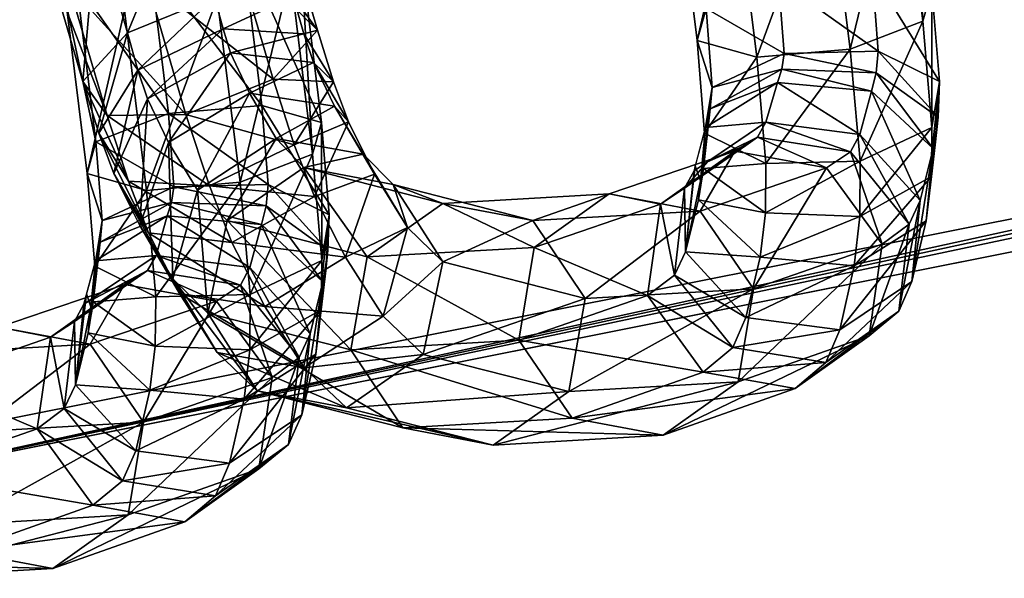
# Model space of a CAD drawing. Extents: x -0.191 to 0.191, y -0.114 to 0.126.
# Tile 27 of 74: x -0.05787 to -0.05389, y -0.04337 to -0.04111. Entities that reach past the tile are written whole.
import ezdxf

# ---------------------------------------------------------------- set-up
doc = ezdxf.new("R2010")
doc.units = 0
for name, color, linetype in [('Centauri.Fighter.Body', 7, 'CONTINUOUS'), ('Centauri.Fighter.Body.Beige', 7, 'CONTINUOUS'), ('Centauri.Fighter.Detail.Two', 7, 'CONTINUOUS')]:
    doc.layers.add(name, color=color, linetype=linetype)

msp = doc.modelspace()

# ---------------------------------------------------------------- linework, layer by layer
at = {"layer": 'Centauri.Fighter.Body'}
for points in [[(-0.051289, -0.041536, 0.019853), (-0.051289, 0.097166, 0.019853), (-0.055378, 0.095892, 0.019092)], [(-0.051289, -0.041536, 0.019853), (-0.055378, 0.095892, 0.019092), (-0.051289, 0.097166, 0.019853)], [(-0.051289, -0.041536, 0.019853), (-0.051289, 0.097166, 0.019853), (-0.055378, 0.095892, 0.019092)], [(-0.051289, -0.041536, 0.019853), (-0.055378, 0.095892, 0.019092), (-0.058527, 0.094721, 0.018506)], [(-0.051289, -0.041536, 0.019853), (-0.058527, 0.094721, 0.018506), (-0.055378, 0.095892, 0.019092)], [(-0.051289, -0.041536, 0.019853), (-0.055378, 0.095892, 0.019092), (-0.058527, 0.094721, 0.018506)], [(-0.051289, -0.041536, 0.019853), (-0.058527, 0.094721, 0.018506), (-0.058527, -0.04298, 0.018506)], [(-0.051289, -0.041536, 0.019853), (-0.058527, -0.04298, 0.018506), (-0.058527, 0.094721, 0.018506)], [(-0.051289, -0.041536, 0.019853), (-0.058527, 0.094721, 0.018506), (-0.058527, -0.04298, 0.018506)]]:
    msp.add_3dface(points, dxfattribs=at)
at = {"layer": 'Centauri.Fighter.Body.Beige'}
for points in [[(-0.05084, -0.038283, 0.020635), (-0.054292, -0.039768, 0.037276), (-0.050327, -0.041214, 0.021021)], [(-0.059112, -0.039929, 0.019139), (-0.051972, -0.038506, 0.020453), (-0.05146, -0.041436, 0.020839)], [(-0.048346, -0.040825, 0.02134), (-0.050327, -0.041214, 0.021021), (-0.054292, -0.039768, 0.037276)], [(-0.059112, -0.039929, 0.019139), (-0.05146, -0.041436, 0.020839), (-0.058527, -0.042846, 0.019523)], [(-0.048346, -0.040825, 0.02134), (-0.051289, -0.041536, 0.019853), (-0.058527, -0.04298, 0.018506)], [(-0.048346, -0.040825, 0.02134), (-0.058527, -0.04298, 0.018506), (-0.050327, -0.041214, 0.021021)], [(-0.058527, -0.04298, 0.018506), (-0.05146, -0.041436, 0.020839), (-0.050327, -0.041214, 0.021021)], [(-0.058527, -0.04298, 0.018506), (-0.058527, -0.042846, 0.019523), (-0.05146, -0.041436, 0.020839)]]:
    msp.add_3dface(points, dxfattribs=at)
at = {"layer": 'Centauri.Fighter.Detail.Two'}
for points in [[(-0.054265, -0.0403, 0.022609), (-0.054307, -0.040388, 0.022239), (-0.054217, -0.041115, 0.022511)], [(-0.054265, -0.0403, 0.022609), (-0.054217, -0.041115, 0.022511), (-0.054181, -0.040986, 0.022869)], [(-0.054307, -0.040388, 0.022239), (-0.054603, -0.040485, 0.022016), (-0.05451, -0.041229, 0.022292)], [(-0.054307, -0.040388, 0.022239), (-0.05451, -0.041229, 0.022292), (-0.054217, -0.041115, 0.022511)], [(-0.054603, -0.040485, 0.022016), (-0.054978, -0.040534, 0.02207), (-0.054888, -0.041261, 0.022342)], [(-0.054603, -0.040485, 0.022016), (-0.054888, -0.041261, 0.022342), (-0.05451, -0.041229, 0.022292)], [(-0.054978, -0.040534, 0.02207), (-0.055214, -0.040507, 0.022371), (-0.055129, -0.041193, 0.022631)], [(-0.055214, -0.040507, 0.022371), (-0.055093, -0.041064, 0.022989), (-0.055129, -0.041193, 0.022631)], [(-0.054978, -0.040534, 0.02207), (-0.055129, -0.041193, 0.022631), (-0.054888, -0.041261, 0.022342)], [(-0.057433, -0.041162, 0.032385), (-0.0572, -0.040601, 0.032454), (-0.057558, -0.040725, 0.032505)], [(-0.057433, -0.041162, 0.032385), (-0.05708, -0.041019, 0.032342), (-0.0572, -0.040601, 0.032454)], [(-0.056664, -0.041152, 0.032898), (-0.056998, -0.040823, 0.033328), (-0.056804, -0.040671, 0.033036)], [(-0.057613, -0.04136, 0.032659), (-0.057558, -0.040725, 0.032505), (-0.057753, -0.040878, 0.032797)], [(-0.057613, -0.04136, 0.032659), (-0.057433, -0.041162, 0.032385), (-0.057558, -0.040725, 0.032505)], [(-0.056777, -0.040764, 0.033009), (-0.056762, -0.041015, 0.032554), (-0.056664, -0.041152, 0.032898)], [(-0.056844, -0.04135, 0.033171), (-0.057356, -0.040947, 0.033379), (-0.056998, -0.040823, 0.033328)], [(-0.057343, -0.040862, 0.022344), (-0.056968, -0.040812, 0.02229), (-0.056889, -0.041457, 0.022538)], [(-0.056664, -0.041152, 0.032898), (-0.056844, -0.04135, 0.033171), (-0.056998, -0.040823, 0.033328)], [(-0.056968, -0.040812, 0.02229), (-0.056732, -0.040839, 0.021989), (-0.056648, -0.041525, 0.022249)], [(-0.056968, -0.040812, 0.02229), (-0.056648, -0.041525, 0.022249), (-0.056889, -0.041457, 0.022538)], [(-0.056732, -0.040839, 0.021989), (-0.056774, -0.040926, 0.021619), (-0.056684, -0.041653, 0.021891)], [(-0.056732, -0.040839, 0.021989), (-0.056684, -0.041653, 0.021891), (-0.056648, -0.041525, 0.022249)], [(-0.057515, -0.041497, 0.033003), (-0.057613, -0.04136, 0.032659), (-0.057753, -0.040878, 0.032797)], [(-0.057515, -0.041497, 0.033003), (-0.057753, -0.040878, 0.032797), (-0.057669, -0.04097, 0.033159)], [(-0.057639, -0.040959, 0.022121), (-0.057343, -0.040862, 0.022344), (-0.057267, -0.041489, 0.022588)], [(-0.057343, -0.040862, 0.022344), (-0.056889, -0.041457, 0.022538), (-0.057267, -0.041489, 0.022588)], [(-0.0548, -0.04095, 0.023208), (-0.054422, -0.040918, 0.023158), (-0.054397, -0.041237, 0.023336)], [(-0.054422, -0.040918, 0.023158), (-0.054181, -0.040986, 0.022869), (-0.05415, -0.04136, 0.023071)], [(-0.054422, -0.040918, 0.023158), (-0.05415, -0.04136, 0.023071), (-0.054397, -0.041237, 0.023336)], [(-0.057681, -0.041046, 0.021751), (-0.057639, -0.040959, 0.022121), (-0.05756, -0.041603, 0.022369)], [(-0.057196, -0.041493, 0.033215), (-0.057669, -0.04097, 0.033159), (-0.057356, -0.040947, 0.033379)], [(-0.057639, -0.040959, 0.022121), (-0.057267, -0.041489, 0.022588), (-0.05756, -0.041603, 0.022369)], [(-0.056844, -0.04135, 0.033171), (-0.057196, -0.041493, 0.033215), (-0.057356, -0.040947, 0.033379)], [(-0.056774, -0.040926, 0.021619), (-0.05707, -0.041023, 0.021396), (-0.056977, -0.041767, 0.021672)], [(-0.056774, -0.040926, 0.021619), (-0.056977, -0.041767, 0.021672), (-0.056684, -0.041653, 0.021891)], [(-0.055093, -0.041064, 0.022989), (-0.0548, -0.04095, 0.023208), (-0.054778, -0.041246, 0.023375)], [(-0.0548, -0.04095, 0.023208), (-0.054397, -0.041237, 0.023336), (-0.054778, -0.041246, 0.023375)], [(-0.057196, -0.041493, 0.033215), (-0.057515, -0.041497, 0.033003), (-0.057669, -0.04097, 0.033159)], [(-0.054181, -0.040986, 0.022869), (-0.054217, -0.041115, 0.022511), (-0.05418, -0.041545, 0.022737)], [(-0.054181, -0.040986, 0.022869), (-0.05418, -0.041545, 0.022737), (-0.05415, -0.04136, 0.023071)], [(-0.05707, -0.041023, 0.021396), (-0.057445, -0.041073, 0.021451), (-0.057355, -0.0418, 0.021722)], [(-0.05739, -0.041313, 0.032346), (-0.05708, -0.041019, 0.032342), (-0.057433, -0.041162, 0.032385)], [(-0.05739, -0.041313, 0.032346), (-0.057046, -0.041147, 0.032317), (-0.05708, -0.041019, 0.032342)], [(-0.05707, -0.041023, 0.021396), (-0.057355, -0.0418, 0.021722), (-0.056977, -0.041767, 0.021672)], [(-0.057046, -0.041147, 0.032317), (-0.056762, -0.041015, 0.032554), (-0.05708, -0.041019, 0.032342)], [(-0.057046, -0.041147, 0.032317), (-0.056719, -0.041167, 0.032514), (-0.056762, -0.041015, 0.032554)], [(-0.056719, -0.041167, 0.032514), (-0.056664, -0.041152, 0.032898), (-0.056762, -0.041015, 0.032554)], [(-0.057445, -0.041073, 0.021451), (-0.057681, -0.041046, 0.021751), (-0.057596, -0.041732, 0.022011)], [(-0.057681, -0.041046, 0.021751), (-0.05756, -0.041603, 0.022369), (-0.057596, -0.041732, 0.022011)], [(-0.057445, -0.041073, 0.021451), (-0.057596, -0.041732, 0.022011), (-0.057355, -0.0418, 0.021722)], [(-0.055129, -0.041193, 0.022631), (-0.055093, -0.041064, 0.022989), (-0.055068, -0.041383, 0.023167)], [(-0.055093, -0.041064, 0.022989), (-0.054778, -0.041246, 0.023375), (-0.055068, -0.041383, 0.023167)], [(-0.054217, -0.041115, 0.022511), (-0.05451, -0.041229, 0.022292), (-0.05447, -0.041682, 0.022529)], [(-0.054217, -0.041115, 0.022511), (-0.05447, -0.041682, 0.022529), (-0.05418, -0.041545, 0.022737)], [(-0.057548, -0.041568, 0.032584), (-0.057433, -0.041162, 0.032385), (-0.057613, -0.04136, 0.032659)], [(-0.057548, -0.041568, 0.032584), (-0.05739, -0.041313, 0.032346), (-0.057433, -0.041162, 0.032385)], [(-0.057351, -0.04143, 0.032293), (-0.057046, -0.041147, 0.032317), (-0.05739, -0.041313, 0.032346)], [(-0.057351, -0.04143, 0.032293), (-0.057016, -0.041244, 0.032283), (-0.057046, -0.041147, 0.032317)], [(-0.057016, -0.041244, 0.032283), (-0.056719, -0.041167, 0.032514), (-0.057046, -0.041147, 0.032317)], [(-0.056599, -0.041361, 0.032822), (-0.056844, -0.04135, 0.033171), (-0.056664, -0.041152, 0.032898)], [(-0.056719, -0.041167, 0.032514), (-0.056599, -0.041361, 0.032822), (-0.056664, -0.041152, 0.032898)], [(-0.057016, -0.041244, 0.032283), (-0.05668, -0.041283, 0.032461), (-0.056719, -0.041167, 0.032514)], [(-0.05668, -0.041283, 0.032461), (-0.056599, -0.041361, 0.032822), (-0.056719, -0.041167, 0.032514)], [(-0.054888, -0.041261, 0.022342), (-0.055129, -0.041193, 0.022631), (-0.055099, -0.041568, 0.022833)], [(-0.055129, -0.041193, 0.022631), (-0.055068, -0.041383, 0.023167), (-0.055099, -0.041568, 0.022833)], [(-0.05451, -0.041229, 0.022292), (-0.054888, -0.041261, 0.022342), (-0.054851, -0.041691, 0.022569)], [(-0.05451, -0.041229, 0.022292), (-0.054851, -0.041691, 0.022569), (-0.05447, -0.041682, 0.022529)], [(-0.054778, -0.041246, 0.023375), (-0.054397, -0.041237, 0.023336), (-0.054405, -0.041324, 0.023443)], [(-0.054397, -0.041237, 0.023336), (-0.054155, -0.041504, 0.023216), (-0.054405, -0.041324, 0.023443)], [(-0.054397, -0.041237, 0.023336), (-0.05415, -0.04136, 0.023071), (-0.054155, -0.041504, 0.023216)], [(-0.057266, -0.041606, 0.032107), (-0.057016, -0.041244, 0.032283), (-0.057351, -0.04143, 0.032293)], [(-0.057266, -0.041606, 0.032107), (-0.056939, -0.041406, 0.032117), (-0.057016, -0.041244, 0.032283)], [(-0.056939, -0.041406, 0.032117), (-0.05668, -0.041283, 0.032461), (-0.057016, -0.041244, 0.032283)], [(-0.054888, -0.041261, 0.022342), (-0.055099, -0.041568, 0.022833), (-0.054851, -0.041691, 0.022569)], [(-0.055068, -0.041383, 0.023167), (-0.054778, -0.041246, 0.023375), (-0.054787, -0.04131, 0.023467)], [(-0.054778, -0.041246, 0.023375), (-0.054405, -0.041324, 0.023443), (-0.054787, -0.04131, 0.023467)], [(-0.057488, -0.041731, 0.032485), (-0.05739, -0.041313, 0.032346), (-0.057548, -0.041568, 0.032584)], [(-0.057488, -0.041731, 0.032485), (-0.057351, -0.04143, 0.032293), (-0.05739, -0.041313, 0.032346)], [(-0.056939, -0.041406, 0.032117), (-0.056595, -0.041459, 0.032275), (-0.05668, -0.041283, 0.032461)], [(-0.05668, -0.041283, 0.032461), (-0.056539, -0.041523, 0.032724), (-0.056599, -0.041361, 0.032822)], [(-0.056595, -0.041459, 0.032275), (-0.056539, -0.041523, 0.032724), (-0.05668, -0.041283, 0.032461)], [(-0.055076, -0.04147, 0.023274), (-0.054787, -0.04131, 0.023467), (-0.054805, -0.041363, 0.023585)], [(-0.055068, -0.041383, 0.023167), (-0.054787, -0.04131, 0.023467), (-0.055076, -0.04147, 0.023274)], [(-0.054787, -0.04131, 0.023467), (-0.054424, -0.041398, 0.023582), (-0.054805, -0.041363, 0.023585)], [(-0.054787, -0.04131, 0.023467), (-0.054405, -0.041324, 0.023443), (-0.054424, -0.041398, 0.023582)], [(-0.057429, -0.041762, 0.032891), (-0.057548, -0.041568, 0.032584), (-0.057613, -0.04136, 0.032659)], [(-0.057429, -0.041762, 0.032891), (-0.057613, -0.04136, 0.032659), (-0.057515, -0.041497, 0.033003)], [(-0.056758, -0.041615, 0.03306), (-0.057196, -0.041493, 0.033215), (-0.056844, -0.04135, 0.033171)], [(-0.056599, -0.041361, 0.032822), (-0.056758, -0.041615, 0.03306), (-0.056844, -0.04135, 0.033171)], [(-0.056539, -0.041523, 0.032724), (-0.056758, -0.041615, 0.03306), (-0.056599, -0.041361, 0.032822)], [(-0.054405, -0.041324, 0.023443), (-0.054175, -0.04163, 0.023407), (-0.054424, -0.041398, 0.023582)], [(-0.054405, -0.041324, 0.023443), (-0.054155, -0.041504, 0.023216), (-0.054175, -0.04163, 0.023407)], [(-0.05415, -0.04136, 0.023071), (-0.05418, -0.041545, 0.022737), (-0.054181, -0.04165, 0.022834)], [(-0.05415, -0.04136, 0.023071), (-0.054181, -0.04165, 0.022834), (-0.054167, -0.041615, 0.023079)], [(-0.05415, -0.04136, 0.023071), (-0.054167, -0.041615, 0.023079), (-0.054155, -0.041504, 0.023216)], [(-0.055099, -0.041568, 0.022833), (-0.055068, -0.041383, 0.023167), (-0.055076, -0.04147, 0.023274)], [(-0.055095, -0.041545, 0.023413), (-0.054805, -0.041363, 0.023585), (-0.054851, -0.041524, 0.023905)], [(-0.055076, -0.04147, 0.023274), (-0.054805, -0.041363, 0.023585), (-0.055095, -0.041545, 0.023413)], [(-0.054805, -0.041363, 0.023585), (-0.054472, -0.041574, 0.023923), (-0.054851, -0.041524, 0.023905)], [(-0.054805, -0.041363, 0.023585), (-0.054424, -0.041398, 0.023582), (-0.054472, -0.041574, 0.023923)], [(-0.054424, -0.041398, 0.023582), (-0.054227, -0.041841, 0.023798), (-0.054472, -0.041574, 0.023923)], [(-0.054424, -0.041398, 0.023582), (-0.054175, -0.04163, 0.023407), (-0.054227, -0.041841, 0.023798)], [(-0.057383, -0.041941, 0.032249), (-0.057351, -0.04143, 0.032293), (-0.057488, -0.041731, 0.032485)], [(-0.057383, -0.041941, 0.032249), (-0.057266, -0.041606, 0.032107), (-0.057351, -0.04143, 0.032293)], [(-0.05715, -0.041799, 0.031814), (-0.056939, -0.041406, 0.032117), (-0.057266, -0.041606, 0.032107)], [(-0.05715, -0.041799, 0.031814), (-0.056831, -0.04159, 0.031846), (-0.056939, -0.041406, 0.032117)], [(-0.056831, -0.04159, 0.031846), (-0.056595, -0.041459, 0.032275), (-0.056939, -0.041406, 0.032117)], [(-0.057267, -0.041489, 0.022588), (-0.056889, -0.041457, 0.022538), (-0.056864, -0.041776, 0.022716)], [(-0.056889, -0.041457, 0.022538), (-0.056648, -0.041525, 0.022249), (-0.056617, -0.041899, 0.022452)], [(-0.056889, -0.041457, 0.022538), (-0.056617, -0.041899, 0.022452), (-0.056864, -0.041776, 0.022716)], [(-0.056831, -0.04159, 0.031846), (-0.056479, -0.041653, 0.031983), (-0.056595, -0.041459, 0.032275)], [(-0.056595, -0.041459, 0.032275), (-0.056434, -0.041734, 0.032487), (-0.056539, -0.041523, 0.032724)], [(-0.056479, -0.041653, 0.031983), (-0.056434, -0.041734, 0.032487), (-0.056595, -0.041459, 0.032275)], [(-0.055076, -0.04147, 0.023274), (-0.055095, -0.041545, 0.023413), (-0.055116, -0.041761, 0.023233)], [(-0.055076, -0.04147, 0.023274), (-0.055116, -0.041761, 0.023233), (-0.055115, -0.04178, 0.023083)], [(-0.055076, -0.04147, 0.023274), (-0.055115, -0.04178, 0.023083), (-0.055104, -0.041711, 0.022978)], [(-0.055099, -0.041568, 0.022833), (-0.055076, -0.04147, 0.023274), (-0.055104, -0.041711, 0.022978)], [(-0.05756, -0.041603, 0.022369), (-0.057267, -0.041489, 0.022588), (-0.057245, -0.041785, 0.022755)], [(-0.057101, -0.041781, 0.033088), (-0.057515, -0.041497, 0.033003), (-0.057196, -0.041493, 0.033215)], [(-0.057101, -0.041781, 0.033088), (-0.057429, -0.041762, 0.032891), (-0.057515, -0.041497, 0.033003)], [(-0.057267, -0.041489, 0.022588), (-0.056864, -0.041776, 0.022716), (-0.057245, -0.041785, 0.022755)], [(-0.056758, -0.041615, 0.03306), (-0.057101, -0.041781, 0.033088), (-0.057196, -0.041493, 0.033215)], [(-0.054155, -0.041504, 0.023216), (-0.054167, -0.041615, 0.023079), (-0.054167, -0.041582, 0.023334)], [(-0.056539, -0.041523, 0.032724), (-0.056676, -0.041824, 0.032916), (-0.056758, -0.041615, 0.03306)], [(-0.056648, -0.041525, 0.022249), (-0.056684, -0.041653, 0.021891), (-0.056647, -0.042083, 0.022117)], [(-0.056434, -0.041734, 0.032487), (-0.056676, -0.041824, 0.032916), (-0.056539, -0.041523, 0.032724)], [(-0.056648, -0.041525, 0.022249), (-0.056647, -0.042083, 0.022117), (-0.056617, -0.041899, 0.022452)], [(-0.055095, -0.041545, 0.023413), (-0.054851, -0.041524, 0.023905), (-0.055142, -0.04172, 0.023755)], [(-0.055095, -0.041545, 0.023413), (-0.055137, -0.0417, 0.023716), (-0.055116, -0.041761, 0.023233)], [(-0.055088, -0.041684, 0.023783), (-0.054851, -0.041524, 0.023905), (-0.054885, -0.041584, 0.024095)], [(-0.054851, -0.041524, 0.023905), (-0.054509, -0.041644, 0.024134), (-0.054885, -0.041584, 0.024095)], [(-0.054851, -0.041524, 0.023905), (-0.054472, -0.041574, 0.023923), (-0.054509, -0.041644, 0.024134)], [(-0.05418, -0.041545, 0.022737), (-0.05447, -0.041682, 0.022529), (-0.054471, -0.041905, 0.022728)], [(-0.05418, -0.041545, 0.022737), (-0.054471, -0.041905, 0.022728), (-0.054182, -0.041744, 0.02292)], [(-0.057347, -0.041971, 0.032748), (-0.057488, -0.041731, 0.032485), (-0.057548, -0.041568, 0.032584)], [(-0.057347, -0.041971, 0.032748), (-0.057548, -0.041568, 0.032584), (-0.057429, -0.041762, 0.032891)], [(-0.057029, -0.041922, 0.03144), (-0.056831, -0.04159, 0.031846), (-0.05715, -0.041799, 0.031814)], [(-0.057029, -0.041922, 0.03144), (-0.056719, -0.041707, 0.031501), (-0.056831, -0.04159, 0.031846)], [(-0.056719, -0.041707, 0.031501), (-0.056479, -0.041653, 0.031983), (-0.056831, -0.04159, 0.031846)], [(-0.055277, -0.041855, 0.024407), (-0.054933, -0.041618, 0.024073), (-0.054906, -0.041597, 0.02419)], [(-0.055277, -0.041855, 0.024407), (-0.054906, -0.041597, 0.02419), (-0.054977, -0.041641, 0.024511)], [(-0.054851, -0.041691, 0.022569), (-0.055099, -0.041568, 0.022833), (-0.055104, -0.041711, 0.022978)], [(-0.055088, -0.041684, 0.023783), (-0.054885, -0.041584, 0.024095), (-0.054927, -0.041614, 0.024076)], [(-0.054885, -0.041584, 0.024095), (-0.054606, -0.041708, 0.024576), (-0.054977, -0.041641, 0.024511)], [(-0.054885, -0.041584, 0.024095), (-0.054906, -0.041597, 0.02419), (-0.054933, -0.041618, 0.024073)], [(-0.054885, -0.041584, 0.024095), (-0.054509, -0.041644, 0.024134), (-0.054606, -0.041708, 0.024576)], [(-0.054472, -0.041574, 0.023923), (-0.054272, -0.041936, 0.02406), (-0.054509, -0.041644, 0.024134)], [(-0.054472, -0.041574, 0.023923), (-0.054227, -0.041841, 0.023798), (-0.054272, -0.041936, 0.02406)], [(-0.054204, -0.041923, 0.023163), (-0.054175, -0.04163, 0.023407), (-0.054167, -0.041582, 0.023334)], [(-0.054204, -0.041923, 0.023163), (-0.054167, -0.041582, 0.023334), (-0.054167, -0.041615, 0.023079)], [(-0.057596, -0.041732, 0.022011), (-0.05756, -0.041603, 0.022369), (-0.057535, -0.041922, 0.022547)], [(-0.05756, -0.041603, 0.022369), (-0.057245, -0.041785, 0.022755), (-0.057535, -0.041922, 0.022547)], [(-0.057249, -0.042157, 0.031905), (-0.057266, -0.041606, 0.032107), (-0.057383, -0.041941, 0.032249)], [(-0.057249, -0.042157, 0.031905), (-0.05715, -0.041799, 0.031814), (-0.057266, -0.041606, 0.032107)], [(-0.056676, -0.041824, 0.032916), (-0.057101, -0.041781, 0.033088), (-0.056758, -0.041615, 0.03306)], [(-0.055277, -0.041855, 0.024407), (-0.05518, -0.041791, 0.023965), (-0.054933, -0.041618, 0.024073)], [(-0.05518, -0.041791, 0.023965), (-0.055088, -0.041684, 0.023783), (-0.054927, -0.041614, 0.024076)], [(-0.054175, -0.04163, 0.023407), (-0.054204, -0.041923, 0.023163), (-0.054261, -0.042168, 0.023603)], [(-0.054175, -0.04163, 0.023407), (-0.054261, -0.042168, 0.023603), (-0.054227, -0.041841, 0.023798)], [(-0.054204, -0.041923, 0.023163), (-0.054167, -0.041615, 0.023079), (-0.054182, -0.041744, 0.02292)], [(-0.054182, -0.041744, 0.02292), (-0.054167, -0.041615, 0.023079), (-0.054181, -0.04165, 0.022834)], [(-0.056684, -0.041653, 0.021891), (-0.056977, -0.041767, 0.021672), (-0.056937, -0.04222, 0.021909)], [(-0.056684, -0.041653, 0.021891), (-0.056937, -0.04222, 0.021909), (-0.056647, -0.042083, 0.022117)], [(-0.056719, -0.041707, 0.031501), (-0.056358, -0.041776, 0.031609), (-0.056479, -0.041653, 0.031983)], [(-0.056479, -0.041653, 0.031983), (-0.0563, -0.04195, 0.032144), (-0.056434, -0.041734, 0.032487)], [(-0.056358, -0.041776, 0.031609), (-0.0563, -0.04195, 0.032144), (-0.056479, -0.041653, 0.031983)], [(-0.055277, -0.041855, 0.024407), (-0.054977, -0.041641, 0.024511), (-0.055485, -0.041814, 0.026682)], [(-0.054977, -0.041641, 0.024511), (-0.055117, -0.041883, 0.026764), (-0.055485, -0.041814, 0.026682)], [(-0.054977, -0.041641, 0.024511), (-0.054606, -0.041708, 0.024576), (-0.055117, -0.041883, 0.026764)], [(-0.054509, -0.041644, 0.024134), (-0.054381, -0.042017, 0.024563), (-0.054606, -0.041708, 0.024576)], [(-0.054509, -0.041644, 0.024134), (-0.054272, -0.041936, 0.02406), (-0.054381, -0.042017, 0.024563)], [(-0.056464, -0.042068, 0.029316), (-0.056719, -0.041707, 0.031501), (-0.057029, -0.041922, 0.03144)], [(-0.056464, -0.042068, 0.029316), (-0.056158, -0.041852, 0.029394), (-0.056719, -0.041707, 0.031501)], [(-0.056158, -0.041852, 0.029394), (-0.056358, -0.041776, 0.031609), (-0.056719, -0.041707, 0.031501)], [(-0.05518, -0.041791, 0.023965), (-0.055142, -0.04172, 0.023755), (-0.055088, -0.041684, 0.023783)], [(-0.055176, -0.042048, 0.02356), (-0.055116, -0.041761, 0.023233), (-0.055137, -0.0417, 0.023716)], [(-0.055176, -0.042048, 0.02356), (-0.055137, -0.0417, 0.023716), (-0.055142, -0.04172, 0.023755)], [(-0.054853, -0.041891, 0.022752), (-0.055104, -0.041711, 0.022978), (-0.055124, -0.041838, 0.023169)], [(-0.054606, -0.041708, 0.024576), (-0.054901, -0.042198, 0.026791), (-0.055117, -0.041883, 0.026764)], [(-0.054851, -0.041691, 0.022569), (-0.055104, -0.041711, 0.022978), (-0.054853, -0.041891, 0.022752)], [(-0.054606, -0.041708, 0.024576), (-0.054381, -0.042017, 0.024563), (-0.054901, -0.042198, 0.026791)], [(-0.05447, -0.041682, 0.022529), (-0.054851, -0.041691, 0.022569), (-0.054853, -0.041891, 0.022752)], [(-0.05447, -0.041682, 0.022529), (-0.054853, -0.041891, 0.022752), (-0.054471, -0.041905, 0.022728)], [(-0.057355, -0.0418, 0.021722), (-0.057596, -0.041732, 0.022011), (-0.057565, -0.042106, 0.022213)], [(-0.057596, -0.041732, 0.022011), (-0.057535, -0.041922, 0.022547), (-0.057565, -0.042106, 0.022213)], [(-0.057222, -0.042216, 0.032461), (-0.057383, -0.041941, 0.032249), (-0.057488, -0.041731, 0.032485)], [(-0.057222, -0.042216, 0.032461), (-0.057488, -0.041731, 0.032485), (-0.057347, -0.041971, 0.032748)], [(-0.056434, -0.041734, 0.032487), (-0.056551, -0.042069, 0.03263), (-0.056676, -0.041824, 0.032916)], [(-0.0563, -0.04195, 0.032144), (-0.056551, -0.042069, 0.03263), (-0.056434, -0.041734, 0.032487)], [(-0.055176, -0.042048, 0.02356), (-0.055142, -0.04172, 0.023755), (-0.05518, -0.041791, 0.023965)], [(-0.054182, -0.041744, 0.02292), (-0.054471, -0.041905, 0.022728), (-0.054494, -0.042105, 0.022991)], [(-0.054182, -0.041744, 0.02292), (-0.054494, -0.042105, 0.022991), (-0.054204, -0.041923, 0.023163)], [(-0.057535, -0.041922, 0.022547), (-0.057245, -0.041785, 0.022755), (-0.057254, -0.041848, 0.022847)], [(-0.057011, -0.04201, 0.032926), (-0.057347, -0.041971, 0.032748), (-0.057429, -0.041762, 0.032891)], [(-0.057011, -0.04201, 0.032926), (-0.057429, -0.041762, 0.032891), (-0.057101, -0.041781, 0.033088)], [(-0.056977, -0.041767, 0.021672), (-0.057355, -0.0418, 0.021722), (-0.057318, -0.04223, 0.021949)], [(-0.056977, -0.041767, 0.021672), (-0.057318, -0.04223, 0.021949), (-0.056937, -0.04222, 0.021909)], [(-0.057245, -0.041785, 0.022755), (-0.056872, -0.041862, 0.022823), (-0.057254, -0.041848, 0.022847)], [(-0.057107, -0.042296, 0.031462), (-0.05715, -0.041799, 0.031814), (-0.057249, -0.042157, 0.031905)], [(-0.057245, -0.041785, 0.022755), (-0.056864, -0.041776, 0.022716), (-0.056872, -0.041862, 0.022823)], [(-0.057107, -0.042296, 0.031462), (-0.057029, -0.041922, 0.03144), (-0.05715, -0.041799, 0.031814)], [(-0.056676, -0.041824, 0.032916), (-0.057011, -0.04201, 0.032926), (-0.057101, -0.041781, 0.033088)], [(-0.056864, -0.041776, 0.022716), (-0.056622, -0.042042, 0.022597), (-0.056872, -0.041862, 0.022823)], [(-0.056864, -0.041776, 0.022716), (-0.056617, -0.041899, 0.022452), (-0.056622, -0.042042, 0.022597)], [(-0.056358, -0.041776, 0.031609), (-0.056158, -0.042089, 0.0317), (-0.0563, -0.04195, 0.032144)], [(-0.056158, -0.041852, 0.029394), (-0.055793, -0.041922, 0.029484), (-0.056358, -0.041776, 0.031609)], [(-0.055793, -0.041922, 0.029484), (-0.056158, -0.042089, 0.0317), (-0.056358, -0.041776, 0.031609)], [(-0.055221, -0.042143, 0.023822), (-0.05518, -0.041791, 0.023965), (-0.055277, -0.041855, 0.024407)], [(-0.055176, -0.042048, 0.02356), (-0.05518, -0.041791, 0.023965), (-0.055221, -0.042143, 0.023822)], [(-0.055176, -0.042048, 0.02356), (-0.055124, -0.041838, 0.023169), (-0.055116, -0.041761, 0.023233)], [(-0.055124, -0.041838, 0.023169), (-0.055115, -0.04178, 0.023083), (-0.055116, -0.041761, 0.023233)], [(-0.057355, -0.0418, 0.021722), (-0.057565, -0.042106, 0.022213), (-0.057318, -0.04223, 0.021949)], [(-0.056551, -0.042069, 0.03263), (-0.057011, -0.04201, 0.032926), (-0.056676, -0.041824, 0.032916)], [(-0.055788, -0.04203, 0.026595), (-0.055485, -0.041814, 0.026682), (-0.056158, -0.041852, 0.029394)], [(-0.055485, -0.041814, 0.026682), (-0.055793, -0.041922, 0.029484), (-0.056158, -0.041852, 0.029394)], [(-0.055485, -0.041814, 0.026682), (-0.055117, -0.041883, 0.026764), (-0.055793, -0.041922, 0.029484)], [(-0.055277, -0.041855, 0.024407), (-0.055485, -0.041814, 0.026682), (-0.055788, -0.04203, 0.026595)], [(-0.054875, -0.04207, 0.022994), (-0.055124, -0.041838, 0.023169), (-0.055176, -0.042048, 0.02356)], [(-0.054853, -0.041891, 0.022752), (-0.055124, -0.041838, 0.023169), (-0.054875, -0.04207, 0.022994)], [(-0.057543, -0.042009, 0.022654), (-0.057254, -0.041848, 0.022847), (-0.057272, -0.041902, 0.022965)], [(-0.057535, -0.041922, 0.022547), (-0.057254, -0.041848, 0.022847), (-0.057543, -0.042009, 0.022654)], [(-0.057254, -0.041848, 0.022847), (-0.056891, -0.041937, 0.022962), (-0.057272, -0.041902, 0.022965)], [(-0.057254, -0.041848, 0.022847), (-0.056872, -0.041862, 0.022823), (-0.056891, -0.041937, 0.022962)], [(-0.056872, -0.041862, 0.022823), (-0.056642, -0.042169, 0.022787), (-0.056891, -0.041937, 0.022962)], [(-0.056872, -0.041862, 0.022823), (-0.056622, -0.042042, 0.022597), (-0.056642, -0.042169, 0.022787)], [(-0.055788, -0.04203, 0.026595), (-0.056158, -0.041852, 0.029394), (-0.056464, -0.042068, 0.029316)], [(-0.05533, -0.042225, 0.024324), (-0.055277, -0.041855, 0.024407), (-0.055788, -0.04203, 0.026595)], [(-0.055221, -0.042143, 0.023822), (-0.055277, -0.041855, 0.024407), (-0.05533, -0.042225, 0.024324)], [(-0.054227, -0.041841, 0.023798), (-0.054261, -0.042168, 0.023603), (-0.054314, -0.042288, 0.023917)], [(-0.054227, -0.041841, 0.023798), (-0.054314, -0.042288, 0.023917), (-0.054272, -0.041936, 0.02406)], [(-0.057562, -0.042084, 0.022794), (-0.057272, -0.041902, 0.022965), (-0.057317, -0.042063, 0.023286)], [(-0.057543, -0.042009, 0.022654), (-0.057272, -0.041902, 0.022965), (-0.057562, -0.042084, 0.022794)], [(-0.057272, -0.041902, 0.022965), (-0.056938, -0.042112, 0.023304), (-0.057317, -0.042063, 0.023286)], [(-0.057272, -0.041902, 0.022965), (-0.056891, -0.041937, 0.022962), (-0.056938, -0.042112, 0.023304)], [(-0.056617, -0.041899, 0.022452), (-0.056647, -0.042083, 0.022117), (-0.056648, -0.042166, 0.022193)], [(-0.056617, -0.041899, 0.022452), (-0.056648, -0.042166, 0.022193), (-0.056631, -0.042123, 0.022498)], [(-0.056617, -0.041899, 0.022452), (-0.056631, -0.042123, 0.022498), (-0.056622, -0.042042, 0.022597)], [(-0.055117, -0.041883, 0.026764), (-0.055582, -0.042237, 0.029533), (-0.055793, -0.041922, 0.029484)], [(-0.055117, -0.041883, 0.026764), (-0.054901, -0.042198, 0.026791), (-0.055582, -0.042237, 0.029533)], [(-0.054471, -0.041905, 0.022728), (-0.054853, -0.041891, 0.022752), (-0.054875, -0.04207, 0.022994)], [(-0.054471, -0.041905, 0.022728), (-0.054875, -0.04207, 0.022994), (-0.054494, -0.042105, 0.022991)], [(-0.057565, -0.042106, 0.022213), (-0.057535, -0.041922, 0.022547), (-0.057543, -0.042009, 0.022654)], [(-0.05707, -0.042455, 0.032067), (-0.057249, -0.042157, 0.031905), (-0.057383, -0.041941, 0.032249)], [(-0.05707, -0.042455, 0.032067), (-0.057383, -0.041941, 0.032249), (-0.057222, -0.042216, 0.032461)], [(-0.05653, -0.042444, 0.029294), (-0.057029, -0.041922, 0.03144), (-0.057107, -0.042296, 0.031462)], [(-0.05653, -0.042444, 0.029294), (-0.056464, -0.042068, 0.029316), (-0.057029, -0.041922, 0.03144)], [(-0.056891, -0.041937, 0.022962), (-0.056694, -0.042379, 0.023178), (-0.056938, -0.042112, 0.023304)], [(-0.056891, -0.041937, 0.022962), (-0.056642, -0.042169, 0.022787), (-0.056694, -0.042379, 0.023178)], [(-0.0563, -0.04195, 0.032144), (-0.056399, -0.042308, 0.032235), (-0.056551, -0.042069, 0.03263)], [(-0.056158, -0.042089, 0.0317), (-0.056399, -0.042308, 0.032235), (-0.0563, -0.04195, 0.032144)], [(-0.055793, -0.041922, 0.029484), (-0.055582, -0.042237, 0.029533), (-0.056158, -0.042089, 0.0317)], [(-0.054204, -0.041923, 0.023163), (-0.054494, -0.042105, 0.022991), (-0.054553, -0.042364, 0.023452)], [(-0.054204, -0.041923, 0.023163), (-0.054553, -0.042364, 0.023452), (-0.054261, -0.042168, 0.023603)], [(-0.054272, -0.041936, 0.02406), (-0.054314, -0.042288, 0.023917), (-0.054434, -0.042387, 0.02448)], [(-0.054272, -0.041936, 0.02406), (-0.054434, -0.042387, 0.02448), (-0.054381, -0.042017, 0.024563)], [(-0.056877, -0.042269, 0.032619), (-0.057222, -0.042216, 0.032461), (-0.057347, -0.041971, 0.032748)], [(-0.056877, -0.042269, 0.032619), (-0.057347, -0.041971, 0.032748), (-0.057011, -0.04201, 0.032926)], [(-0.057543, -0.042009, 0.022654), (-0.057562, -0.042084, 0.022794), (-0.05758, -0.042271, 0.022637)], [(-0.057543, -0.042009, 0.022654), (-0.05758, -0.042271, 0.022637), (-0.057578, -0.042298, 0.02243)], [(-0.057543, -0.042009, 0.022654), (-0.057578, -0.042298, 0.02243), (-0.057571, -0.04225, 0.022358)], [(-0.057565, -0.042106, 0.022213), (-0.057543, -0.042009, 0.022654), (-0.057571, -0.04225, 0.022358)], [(-0.056551, -0.042069, 0.03263), (-0.056877, -0.042269, 0.032619), (-0.057011, -0.04201, 0.032926)], [(-0.05585, -0.042405, 0.026553), (-0.055788, -0.04203, 0.026595), (-0.056464, -0.042068, 0.029316)], [(-0.05533, -0.042225, 0.024324), (-0.055788, -0.04203, 0.026595), (-0.05585, -0.042405, 0.026553)], [(-0.054381, -0.042017, 0.024563), (-0.054434, -0.042387, 0.02448), (-0.054963, -0.042573, 0.026749)], [(-0.054381, -0.042017, 0.024563), (-0.054963, -0.042573, 0.026749), (-0.054901, -0.042198, 0.026791)], [(-0.057609, -0.042259, 0.023135), (-0.057317, -0.042063, 0.023286), (-0.057352, -0.042123, 0.023475)], [(-0.057562, -0.042084, 0.022794), (-0.057317, -0.042063, 0.023286), (-0.057609, -0.042259, 0.023135)], [(-0.057317, -0.042063, 0.023286), (-0.056976, -0.042183, 0.023514), (-0.057352, -0.042123, 0.023475)], [(-0.057317, -0.042063, 0.023286), (-0.056938, -0.042112, 0.023304), (-0.056976, -0.042183, 0.023514)], [(-0.056399, -0.042308, 0.032235), (-0.056877, -0.042269, 0.032619), (-0.056551, -0.042069, 0.03263)], [(-0.056622, -0.042042, 0.022597), (-0.056631, -0.042123, 0.022498), (-0.056631, -0.042099, 0.022681)], [(-0.05585, -0.042405, 0.026553), (-0.056464, -0.042068, 0.029316), (-0.05653, -0.042444, 0.029294)], [(-0.054932, -0.042314, 0.023434), (-0.055176, -0.042048, 0.02356), (-0.055221, -0.042143, 0.023822)], [(-0.054875, -0.04207, 0.022994), (-0.055176, -0.042048, 0.02356), (-0.054932, -0.042314, 0.023434)], [(-0.054494, -0.042105, 0.022991), (-0.054875, -0.04207, 0.022994), (-0.054932, -0.042314, 0.023434)], [(-0.057562, -0.042084, 0.022794), (-0.057598, -0.042218, 0.023056), (-0.05758, -0.042271, 0.022637)], [(-0.057318, -0.04223, 0.021949), (-0.057565, -0.042106, 0.022213), (-0.057571, -0.04225, 0.022358)], [(-0.056938, -0.042112, 0.023304), (-0.056739, -0.042475, 0.02344), (-0.056976, -0.042183, 0.023514)], [(-0.056647, -0.042083, 0.022117), (-0.056937, -0.04222, 0.021909), (-0.056938, -0.042444, 0.022108)], [(-0.056647, -0.042083, 0.022117), (-0.056938, -0.042444, 0.022108), (-0.056649, -0.042283, 0.0223)], [(-0.056938, -0.042112, 0.023304), (-0.056694, -0.042379, 0.023178), (-0.056739, -0.042475, 0.02344)], [(-0.056671, -0.042462, 0.022543), (-0.056642, -0.042169, 0.022787), (-0.056631, -0.042099, 0.022681)], [(-0.056671, -0.042462, 0.022543), (-0.056631, -0.042099, 0.022681), (-0.056631, -0.042123, 0.022498)], [(-0.056158, -0.042089, 0.0317), (-0.056237, -0.042463, 0.031722), (-0.056399, -0.042308, 0.032235)], [(-0.055582, -0.042237, 0.029533), (-0.056237, -0.042463, 0.031722), (-0.056158, -0.042089, 0.0317)], [(-0.054494, -0.042105, 0.022991), (-0.054932, -0.042314, 0.023434), (-0.054553, -0.042364, 0.023452)], [(-0.057647, -0.04233, 0.023346), (-0.057352, -0.042123, 0.023475), (-0.057444, -0.04218, 0.023892)], [(-0.057609, -0.042259, 0.023135), (-0.057352, -0.042123, 0.023475), (-0.057647, -0.04233, 0.023346)], [(-0.057352, -0.042123, 0.023475), (-0.057073, -0.042247, 0.023956), (-0.057444, -0.04218, 0.023892)], [(-0.057352, -0.042123, 0.023475), (-0.056976, -0.042183, 0.023514), (-0.057073, -0.042247, 0.023956)], [(-0.056908, -0.04261, 0.031554), (-0.057107, -0.042296, 0.031462), (-0.057249, -0.042157, 0.031905)], [(-0.056908, -0.04261, 0.031554), (-0.057249, -0.042157, 0.031905), (-0.05707, -0.042455, 0.032067)], [(-0.056671, -0.042462, 0.022543), (-0.056631, -0.042123, 0.022498), (-0.056649, -0.042283, 0.0223)], [(-0.056649, -0.042283, 0.0223), (-0.056631, -0.042123, 0.022498), (-0.056648, -0.042166, 0.022193)], [(-0.054985, -0.042435, 0.023748), (-0.055221, -0.042143, 0.023822), (-0.05533, -0.042225, 0.024324)], [(-0.054932, -0.042314, 0.023434), (-0.055221, -0.042143, 0.023822), (-0.054985, -0.042435, 0.023748)], [(-0.057744, -0.042393, 0.023787), (-0.057444, -0.04218, 0.023892), (-0.057952, -0.042352, 0.026063)], [(-0.057444, -0.04218, 0.023892), (-0.057584, -0.042422, 0.026144), (-0.057952, -0.042352, 0.026063)], [(-0.057647, -0.04233, 0.023346), (-0.057444, -0.04218, 0.023892), (-0.057744, -0.042393, 0.023787)], [(-0.057444, -0.04218, 0.023892), (-0.057073, -0.042247, 0.023956), (-0.057584, -0.042422, 0.026144)], [(-0.056976, -0.042183, 0.023514), (-0.056848, -0.042556, 0.023943), (-0.057073, -0.042247, 0.023956)], [(-0.056976, -0.042183, 0.023514), (-0.056739, -0.042475, 0.02344), (-0.056848, -0.042556, 0.023943)], [(-0.056642, -0.042169, 0.022787), (-0.056671, -0.042462, 0.022543), (-0.056728, -0.042707, 0.022983)], [(-0.056642, -0.042169, 0.022787), (-0.056728, -0.042707, 0.022983), (-0.056694, -0.042379, 0.023178)], [(-0.054261, -0.042168, 0.023603), (-0.054553, -0.042364, 0.023452), (-0.054609, -0.042495, 0.023787)], [(-0.054261, -0.042168, 0.023603), (-0.054609, -0.042495, 0.023787), (-0.054314, -0.042288, 0.023917)], [(-0.057643, -0.042586, 0.02294), (-0.05758, -0.042271, 0.022637), (-0.057598, -0.042218, 0.023056)], [(-0.057643, -0.042586, 0.02294), (-0.057598, -0.042218, 0.023056), (-0.057609, -0.042259, 0.023135)], [(-0.057318, -0.04223, 0.021949), (-0.057571, -0.04225, 0.022358), (-0.05732, -0.04243, 0.022132)], [(-0.056937, -0.04222, 0.021909), (-0.057318, -0.04223, 0.021949), (-0.05732, -0.04243, 0.022132)], [(-0.056937, -0.04222, 0.021909), (-0.05732, -0.04243, 0.022132), (-0.056938, -0.042444, 0.022108)], [(-0.056718, -0.042517, 0.032203), (-0.05707, -0.042455, 0.032067), (-0.057222, -0.042216, 0.032461)], [(-0.056718, -0.042517, 0.032203), (-0.057222, -0.042216, 0.032461), (-0.056877, -0.042269, 0.032619)], [(-0.055582, -0.042237, 0.029533), (-0.055648, -0.042613, 0.029511), (-0.056237, -0.042463, 0.031722)], [(-0.055105, -0.042534, 0.024311), (-0.05533, -0.042225, 0.024324), (-0.05585, -0.042405, 0.026553)], [(-0.054901, -0.042198, 0.026791), (-0.054963, -0.042573, 0.026749), (-0.055648, -0.042613, 0.029511)], [(-0.054901, -0.042198, 0.026791), (-0.055648, -0.042613, 0.029511), (-0.055582, -0.042237, 0.029533)], [(-0.054985, -0.042435, 0.023748), (-0.05533, -0.042225, 0.024324), (-0.055105, -0.042534, 0.024311)], [(-0.057643, -0.042586, 0.02294), (-0.057609, -0.042259, 0.023135), (-0.057647, -0.04233, 0.023346)], [(-0.057643, -0.042586, 0.02294), (-0.057591, -0.042376, 0.022549), (-0.05758, -0.042271, 0.022637)], [(-0.05732, -0.04243, 0.022132), (-0.057571, -0.04225, 0.022358), (-0.057591, -0.042376, 0.022549)], [(-0.057591, -0.042376, 0.022549), (-0.057578, -0.042298, 0.02243), (-0.05758, -0.042271, 0.022637)], [(-0.057073, -0.042247, 0.023956), (-0.057368, -0.042737, 0.026171), (-0.057584, -0.042422, 0.026144)], [(-0.057073, -0.042247, 0.023956), (-0.056848, -0.042556, 0.023943), (-0.057368, -0.042737, 0.026171)], [(-0.056399, -0.042308, 0.032235), (-0.056718, -0.042517, 0.032203), (-0.056877, -0.042269, 0.032619)], [(-0.056319, -0.04276, 0.029343), (-0.05653, -0.042444, 0.029294), (-0.057107, -0.042296, 0.031462)], [(-0.056319, -0.04276, 0.029343), (-0.057107, -0.042296, 0.031462), (-0.056908, -0.04261, 0.031554)], [(-0.056649, -0.042283, 0.0223), (-0.056938, -0.042444, 0.022108), (-0.056961, -0.042644, 0.022372)], [(-0.056649, -0.042283, 0.0223), (-0.056961, -0.042644, 0.022372), (-0.056671, -0.042462, 0.022543)], [(-0.056237, -0.042463, 0.031722), (-0.056718, -0.042517, 0.032203), (-0.056399, -0.042308, 0.032235)], [(-0.054553, -0.042364, 0.023452), (-0.054932, -0.042314, 0.023434), (-0.054985, -0.042435, 0.023748)], [(-0.054314, -0.042288, 0.023917), (-0.054609, -0.042495, 0.023787), (-0.054733, -0.042601, 0.024376)], [(-0.054314, -0.042288, 0.023917), (-0.054733, -0.042601, 0.024376), (-0.054434, -0.042387, 0.02448)], [(-0.057952, -0.042352, 0.026063), (-0.057584, -0.042422, 0.026144), (-0.05826, -0.04246, 0.028864)], [(-0.057744, -0.042393, 0.023787), (-0.057952, -0.042352, 0.026063), (-0.058255, -0.042569, 0.025975)], [(-0.057688, -0.042682, 0.023202), (-0.057647, -0.04233, 0.023346), (-0.057744, -0.042393, 0.023787)], [(-0.057643, -0.042586, 0.02294), (-0.057647, -0.04233, 0.023346), (-0.057688, -0.042682, 0.023202)], [(-0.057797, -0.042763, 0.023705), (-0.057744, -0.042393, 0.023787), (-0.058255, -0.042569, 0.025975)], [(-0.057688, -0.042682, 0.023202), (-0.057744, -0.042393, 0.023787), (-0.057797, -0.042763, 0.023705)], [(-0.057342, -0.042608, 0.022374), (-0.057591, -0.042376, 0.022549), (-0.057643, -0.042586, 0.02294)], [(-0.05732, -0.04243, 0.022132), (-0.057591, -0.042376, 0.022549), (-0.057342, -0.042608, 0.022374)], [(-0.056694, -0.042379, 0.023178), (-0.056728, -0.042707, 0.022983), (-0.056781, -0.042827, 0.023297)], [(-0.056694, -0.042379, 0.023178), (-0.056781, -0.042827, 0.023297), (-0.056739, -0.042475, 0.02344)], [(-0.054434, -0.042387, 0.02448), (-0.054733, -0.042601, 0.024376), (-0.055267, -0.042789, 0.026662)], [(-0.054434, -0.042387, 0.02448), (-0.055267, -0.042789, 0.026662), (-0.054963, -0.042573, 0.026749)], [(-0.054553, -0.042364, 0.023452), (-0.054985, -0.042435, 0.023748), (-0.054609, -0.042495, 0.023787)], [(-0.057584, -0.042422, 0.026144), (-0.058048, -0.042776, 0.028913), (-0.05826, -0.04246, 0.028864)], [(-0.057584, -0.042422, 0.026144), (-0.057368, -0.042737, 0.026171), (-0.058048, -0.042776, 0.028913)], [(-0.056938, -0.042444, 0.022108), (-0.05732, -0.04243, 0.022132), (-0.057342, -0.042608, 0.022374)], [(-0.055634, -0.04272, 0.02658), (-0.05585, -0.042405, 0.026553), (-0.05653, -0.042444, 0.029294)], [(-0.055105, -0.042534, 0.024311), (-0.05585, -0.042405, 0.026553), (-0.055634, -0.04272, 0.02658)], [(-0.054609, -0.042495, 0.023787), (-0.054985, -0.042435, 0.023748), (-0.055105, -0.042534, 0.024311)], [(-0.056938, -0.042444, 0.022108), (-0.057342, -0.042608, 0.022374), (-0.056961, -0.042644, 0.022372)], [(-0.056547, -0.042679, 0.031662), (-0.056908, -0.04261, 0.031554), (-0.05707, -0.042455, 0.032067)], [(-0.056547, -0.042679, 0.031662), (-0.05707, -0.042455, 0.032067), (-0.056718, -0.042517, 0.032203)], [(-0.056671, -0.042462, 0.022543), (-0.056961, -0.042644, 0.022372), (-0.05702, -0.042903, 0.022832)], [(-0.056671, -0.042462, 0.022543), (-0.05702, -0.042903, 0.022832), (-0.056728, -0.042707, 0.022983)], [(-0.056739, -0.042475, 0.02344), (-0.056781, -0.042827, 0.023297), (-0.056901, -0.042926, 0.02386)], [(-0.056739, -0.042475, 0.02344), (-0.056901, -0.042926, 0.02386), (-0.056848, -0.042556, 0.023943)], [(-0.056237, -0.042463, 0.031722), (-0.056547, -0.042679, 0.031662), (-0.056718, -0.042517, 0.032203)], [(-0.055648, -0.042613, 0.029511), (-0.056547, -0.042679, 0.031662), (-0.056237, -0.042463, 0.031722)], [(-0.055634, -0.04272, 0.02658), (-0.05653, -0.042444, 0.029294), (-0.056319, -0.04276, 0.029343)], [(-0.054609, -0.042495, 0.023787), (-0.055105, -0.042534, 0.024311), (-0.054733, -0.042601, 0.024376)], [(-0.054733, -0.042601, 0.024376), (-0.055105, -0.042534, 0.024311), (-0.055634, -0.04272, 0.02658)], [(-0.057797, -0.042763, 0.023705), (-0.058255, -0.042569, 0.025975), (-0.058317, -0.042944, 0.025933)], [(-0.057399, -0.042853, 0.022815), (-0.057643, -0.042586, 0.02294), (-0.057688, -0.042682, 0.023202)], [(-0.057342, -0.042608, 0.022374), (-0.057643, -0.042586, 0.02294), (-0.057399, -0.042853, 0.022815)], [(-0.056848, -0.042556, 0.023943), (-0.056901, -0.042926, 0.02386), (-0.05743, -0.043112, 0.026129)], [(-0.056848, -0.042556, 0.023943), (-0.05743, -0.043112, 0.026129), (-0.057368, -0.042737, 0.026171)], [(-0.054963, -0.042573, 0.026749), (-0.055267, -0.042789, 0.026662), (-0.055954, -0.04283, 0.029433)], [(-0.054963, -0.042573, 0.026749), (-0.055954, -0.04283, 0.029433), (-0.055648, -0.042613, 0.029511)], [(-0.056961, -0.042644, 0.022372), (-0.057342, -0.042608, 0.022374), (-0.057399, -0.042853, 0.022815)], [(-0.055954, -0.04283, 0.029433), (-0.056319, -0.04276, 0.029343), (-0.056908, -0.04261, 0.031554)], [(-0.055954, -0.04283, 0.029433), (-0.056908, -0.04261, 0.031554), (-0.056547, -0.042679, 0.031662)], [(-0.055648, -0.042613, 0.029511), (-0.055954, -0.04283, 0.029433), (-0.056547, -0.042679, 0.031662)], [(-0.054733, -0.042601, 0.024376), (-0.055634, -0.04272, 0.02658), (-0.055267, -0.042789, 0.026662)], [(-0.056961, -0.042644, 0.022372), (-0.057399, -0.042853, 0.022815), (-0.05702, -0.042903, 0.022832)], [(-0.057452, -0.042974, 0.023128), (-0.057688, -0.042682, 0.023202), (-0.057797, -0.042763, 0.023705)], [(-0.057399, -0.042853, 0.022815), (-0.057688, -0.042682, 0.023202), (-0.057452, -0.042974, 0.023128)], [(-0.056728, -0.042707, 0.022983), (-0.05702, -0.042903, 0.022832), (-0.057076, -0.043034, 0.023168)], [(-0.056728, -0.042707, 0.022983), (-0.057076, -0.043034, 0.023168), (-0.056781, -0.042827, 0.023297)], [(-0.057368, -0.042737, 0.026171), (-0.05743, -0.043112, 0.026129), (-0.058115, -0.043152, 0.028892)], [(-0.057368, -0.042737, 0.026171), (-0.058115, -0.043152, 0.028892), (-0.058048, -0.042776, 0.028913)], [(-0.055267, -0.042789, 0.026662), (-0.055634, -0.04272, 0.02658), (-0.056319, -0.04276, 0.029343)], [(-0.057572, -0.043072, 0.023692), (-0.057797, -0.042763, 0.023705), (-0.058317, -0.042944, 0.025933)], [(-0.057452, -0.042974, 0.023128), (-0.057797, -0.042763, 0.023705), (-0.057572, -0.043072, 0.023692)], [(-0.055267, -0.042789, 0.026662), (-0.056319, -0.04276, 0.029343), (-0.055954, -0.04283, 0.029433)], [(-0.056781, -0.042827, 0.023297), (-0.057076, -0.043034, 0.023168), (-0.0572, -0.04314, 0.023756)], [(-0.056781, -0.042827, 0.023297), (-0.0572, -0.04314, 0.023756), (-0.056901, -0.042926, 0.02386)], [(-0.05702, -0.042903, 0.022832), (-0.057399, -0.042853, 0.022815), (-0.057452, -0.042974, 0.023128)], [(-0.05702, -0.042903, 0.022832), (-0.057452, -0.042974, 0.023128), (-0.057076, -0.043034, 0.023168)], [(-0.057572, -0.043072, 0.023692), (-0.058317, -0.042944, 0.025933), (-0.058101, -0.043259, 0.025961)], [(-0.056901, -0.042926, 0.02386), (-0.0572, -0.04314, 0.023756), (-0.057734, -0.043328, 0.026042)], [(-0.056901, -0.042926, 0.02386), (-0.057734, -0.043328, 0.026042), (-0.05743, -0.043112, 0.026129)], [(-0.057076, -0.043034, 0.023168), (-0.057452, -0.042974, 0.023128), (-0.057572, -0.043072, 0.023692)], [(-0.0572, -0.04314, 0.023756), (-0.057572, -0.043072, 0.023692), (-0.058101, -0.043259, 0.025961)], [(-0.057076, -0.043034, 0.023168), (-0.057572, -0.043072, 0.023692), (-0.0572, -0.04314, 0.023756)], [(-0.05743, -0.043112, 0.026129), (-0.057734, -0.043328, 0.026042), (-0.058421, -0.043368, 0.028813)], [(-0.05743, -0.043112, 0.026129), (-0.058421, -0.043368, 0.028813), (-0.058115, -0.043152, 0.028892)], [(-0.0572, -0.04314, 0.023756), (-0.058101, -0.043259, 0.025961), (-0.057734, -0.043328, 0.026042)], [(-0.057734, -0.043328, 0.026042), (-0.058101, -0.043259, 0.025961), (-0.058786, -0.043299, 0.028723)], [(-0.057734, -0.043328, 0.026042), (-0.058786, -0.043299, 0.028723), (-0.058421, -0.043368, 0.028813)]]:
    msp.add_3dface(points, dxfattribs=at)

doc.saveas('drawing.dxf')
